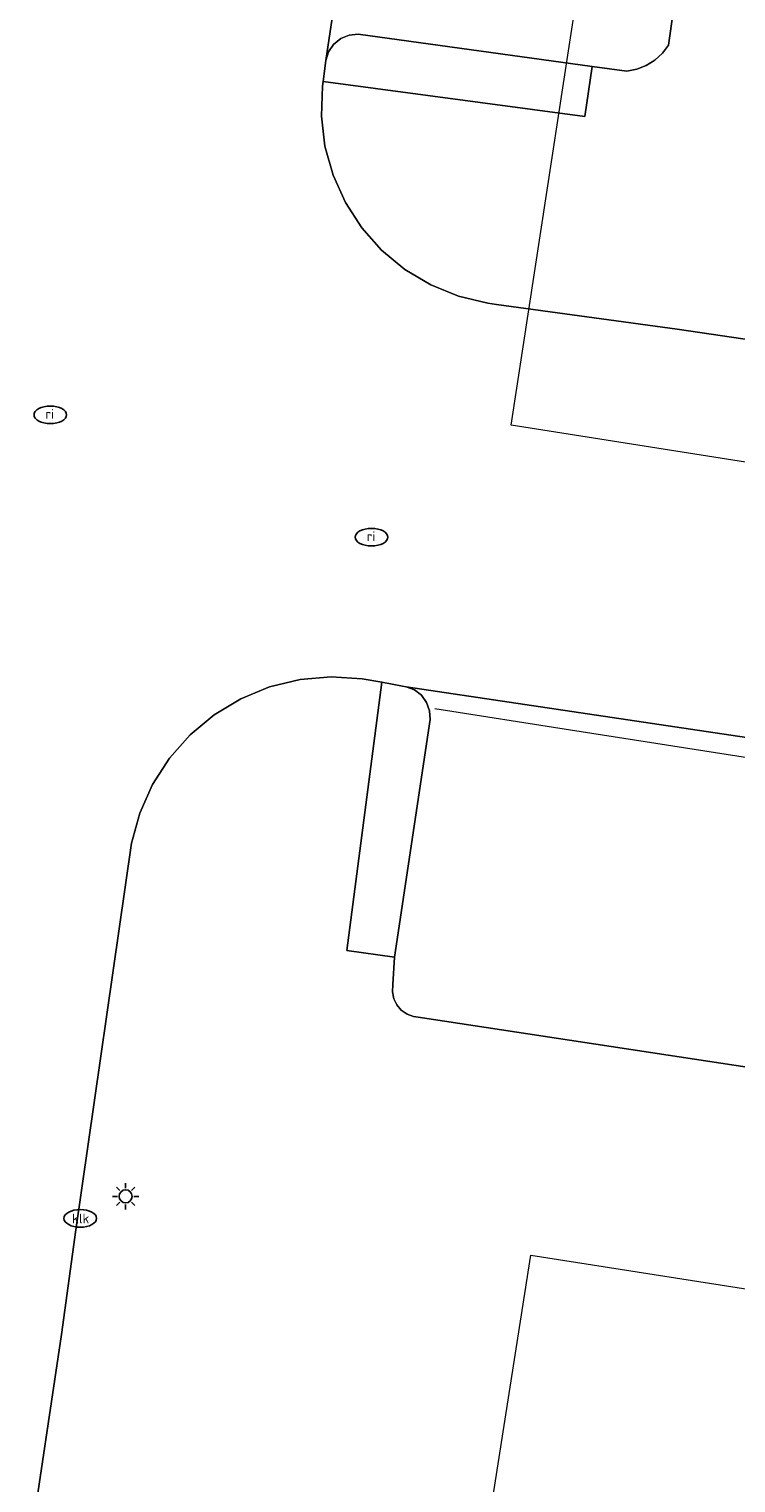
# Model space of a CAD drawing. Header units: metres. Extents: x 253395 to 254027, y 592765 to 593194.
# Tile 22 of 173: x 253552 to 253562, y 592808 to 592830. Entities that reach past the tile are written whole.
import ezdxf
from ezdxf.enums import TextEntityAlignment as Align
from ezdxf.lldxf.tags import DXFTag

# ---------------------------------------------------------------- set-up
doc = ezdxf.new("R2010")
doc.units = ezdxf.units.M
for name, color, linetype, lineweight in [('B-WE-IE-MEUBILAIR-S', 254, 'Continuous', 25), ('B-WE-KG-GRENS_PERCEEL-G', 254, 'KG-PERCEEL-SO', 18), ('B-WE-OG-TERREIN_BEGROEID-GV', 254, 'Continuous', 18), ('B-WE-OG-TERREIN_ERF-GV', 254, 'Continuous', 18), ('B-WE-RI-HWA_GOOT_LIJNGOOT-G', 254, 'Continuous', 18), ('B-WE-VH-OPENVERHARDING-GV', 254, 'Continuous', 18), ('B-WE-VH-OPENVERHARDING_TEGEL-GV', 254, 'Continuous', 18)]:
    doc.layers.add(name, color=color, linetype=linetype, lineweight=lineweight)
doc.styles.add('NLCS-ISO', font='txt')
doc.styles.get("Standard").update_dxf_attribs({"font": 'simplex.shx'})
tags = doc.linetypes.add('KG-PERCEEL-SO', pattern='A,5.5,-2,["P",Standard,S=1.8,R=0,X=-0.5,Y=-0.9],-2,5.5,-2,[5,NLCS.SHX,S=0.75,R=0,X=0,Y=0],-2', length=19).pattern_tags.tags
tags[6] = DXFTag(74, 10)

# ---------------------------------------------------------------- blocks, each defined once
blk = doc.blocks.new('SIE-MEUBILAIR_PAAL_LICHTMAST-SO')
for points in [[(-0.62, 0), (-1, 0)], [(-0.71, 0.71), (-0.44, 0.44)], [(0, 1), (0, 0.62)], [(0.44, 0.44), (0.71, 0.71)], [(1, 0), (0.62, 0)], [(-0.71, -0.71), (-0.44, -0.44)], [(0, -0.62), (0, -1)], [(0.44, -0.44), (0.71, -0.71)]]:
    blk.add_lwpolyline(points)
blk.add_circle((0, 0), 0.5)
blk = doc.blocks.new('SIE-MEUBILAIR_PUT_KOLK-SO')
blk.add_ellipse((0, 0), major_axis=(1.25, 0), ratio=0.54)
at = {"style": 'NLCS-ISO'}
blk.add_text('klk', height=0.75, dxfattribs=at).set_placement((0.03, 0), align=Align.MIDDLE_CENTER)
blk = doc.blocks.new('SIE-MEUBILAIR_PUT_RIOOLPUT-SO')
blk.add_ellipse((0, 0), major_axis=(1.25, 0), ratio=0.54)
at = {"style": 'NLCS-ISO'}
blk.add_text('ri', height=0.75, dxfattribs=at).set_placement((-0.04, 0.07), align=Align.MIDDLE_CENTER)

msp = doc.modelspace()

# ---------------------------------------------------------------- linework, layer by layer
at = {"layer": 'B-WE-KG-GRENS_PERCEEL-G'}
for points in [[(253625.099, 592862.255), (253617.714, 592814.484), (253559.052, 592823.755), (253566.353, 592871.482), (253570.172, 592870.882)], [(253556.969, 592795.802), (253559.353, 592811.036), (253565.249, 592810.114), (253565.322, 592810.6), (253615.069, 592802.902), (253612.856, 592788.079)]]:
    msp.add_lwpolyline(points, dxfattribs=at)
at = {"layer": 'B-WE-OG-TERREIN_BEGROEID-GV'}
msp.add_lwpolyline([(253576.466, 592811.819), (253557.625, 592814.683), (253557.555, 592814.694), (253557.456, 592814.731), (253557.369, 592814.792), (253557.3, 592814.872), (253557.254, 592814.968), (253557.232, 592815.071), (253557.239, 592815.187), (253557.264, 592815.603), (253556.533, 592815.708), (253557.07, 592819.816), (253556.772, 592819.87), (253556.294, 592819.901), (253555.818, 592819.86), (253555.353, 592819.747), (253554.911, 592819.565), (253554.501, 592819.317), (253554.134, 592819.011), (253553.818, 592818.652), (253553.559, 592818.249), (253553.365, 592817.812), (253553.24, 592817.35), (253552.384, 592811.426), (253552.167, 592809.822), (253551.67, 592806.502)], dxfattribs=at)
at = {"layer": 'B-WE-OG-TERREIN_ERF-GV'}
msp.add_lwpolyline([(253563.786, 592846.047), (253561.46, 592829.58), (253561.366, 592829.455), (253561.252, 592829.349), (253561.119, 592829.267), (253560.973, 592829.21), (253560.82, 592829.182), (253560.289, 592829.25), (253560.18, 592828.485), (253556.172, 592829.021), (253556.163, 592828.951), (253556.147, 592828.491), (253556.2, 592828.033), (253556.323, 592827.588), (253556.512, 592827.168), (253556.762, 592826.781), (253557.068, 592826.436), (253557.423, 592826.143), (253557.819, 592825.906), (253558.246, 592825.732), (253558.694, 592825.625), (253558.824, 592825.608), (253561.59, 592825.229), (253566.482, 592824.508)], dxfattribs=at)
at = {"layer": 'B-WE-RI-HWA_GOOT_LIJNGOOT-G'}
msp.add_lwpolyline([(253557.881, 592819.415), (253559.959, 592819.09), (253562.997, 592818.615), (253573.116, 592817.143), (253577.506, 592816.489)], dxfattribs=at)
at = {"layer": 'B-WE-VH-OPENVERHARDING-GV'}
for points in [[(253583.464, 592821.942), (253566.482, 592824.508), (253561.59, 592825.229), (253558.824, 592825.608), (253558.694, 592825.625), (253558.246, 592825.732), (253557.819, 592825.906), (253557.423, 592826.143), (253557.068, 592826.436), (253556.762, 592826.781), (253556.512, 592827.168), (253556.323, 592827.588), (253556.2, 592828.033), (253556.147, 592828.491), (253556.163, 592828.951), (253556.172, 592829.021), (253556.214, 592829.342), (253558.938, 592847.544)], [(253558.938, 592847.544), (253556.214, 592829.342), (253556.255, 592829.475), (253556.333, 592829.592), (253556.441, 592829.681), (253556.57, 592829.735), (253556.709, 592829.75), (253560.289, 592829.25), (253560.82, 592829.182), (253560.973, 592829.21), (253561.119, 592829.267), (253561.252, 592829.349), (253561.366, 592829.455), (253561.46, 592829.58), (253563.786, 592846.047)], [(253551.67, 592806.502), (253552.167, 592809.822), (253552.384, 592811.426), (253553.24, 592817.35), (253553.365, 592817.812), (253553.559, 592818.249), (253553.818, 592818.652), (253554.134, 592819.011), (253554.501, 592819.317), (253554.911, 592819.565), (253555.353, 592819.747), (253555.818, 592819.86), (253556.294, 592819.901), (253556.772, 592819.87), (253557.07, 592819.816), (253557.389, 592819.759), (253557.443, 592819.749), (253578.389, 592816.628), (253579.098, 592816.51), (253583.595, 592815.815)], [(253578.389, 592816.628), (253557.443, 592819.749), (253557.569, 592819.699), (253557.676, 592819.617), (253557.755, 592819.507), (253557.801, 592819.38), (253557.81, 592819.245), (253557.264, 592815.603), (253557.239, 592815.187), (253557.232, 592815.071), (253557.254, 592814.968), (253557.3, 592814.872), (253557.369, 592814.792), (253557.456, 592814.731), (253557.555, 592814.694), (253557.625, 592814.683), (253576.466, 592811.819)]]:
    msp.add_lwpolyline(points, dxfattribs=at)
msp.add_lwpolyline([(253557.443, 592819.749), (253557.389, 592819.759), (253557.07, 592819.816), (253556.533, 592815.708), (253557.264, 592815.603), (253557.81, 592819.245), (253557.801, 592819.38), (253557.755, 592819.507), (253557.676, 592819.617), (253557.569, 592819.699)], close=True, dxfattribs=at)
at = {"layer": 'B-WE-VH-OPENVERHARDING_TEGEL-GV'}
msp.add_lwpolyline([(253560.289, 592829.25), (253556.709, 592829.75), (253556.57, 592829.735), (253556.441, 592829.681), (253556.333, 592829.592), (253556.255, 592829.475), (253556.214, 592829.342), (253556.172, 592829.021), (253560.18, 592828.485)], close=True, dxfattribs=at)

# ---------------------------------------------------------------- block references
at = {"layer": 'B-WE-IE-MEUBILAIR-S', "xscale": 0.2, "yscale": 0.2, "zscale": 0.2}
for name, p in [('SIE-MEUBILAIR_PUT_RIOOLPUT-SO', (253551.995, 592823.915)), ('SIE-MEUBILAIR_PUT_RIOOLPUT-SO', (253556.913, 592822.04)), ('SIE-MEUBILAIR_PAAL_LICHTMAST-SO', (253553.148, 592811.939)), ('SIE-MEUBILAIR_PUT_KOLK-SO', (253552.454, 592811.601))]:
    msp.add_blockref(name, p, dxfattribs=at)

doc.saveas('drawing.dxf')
